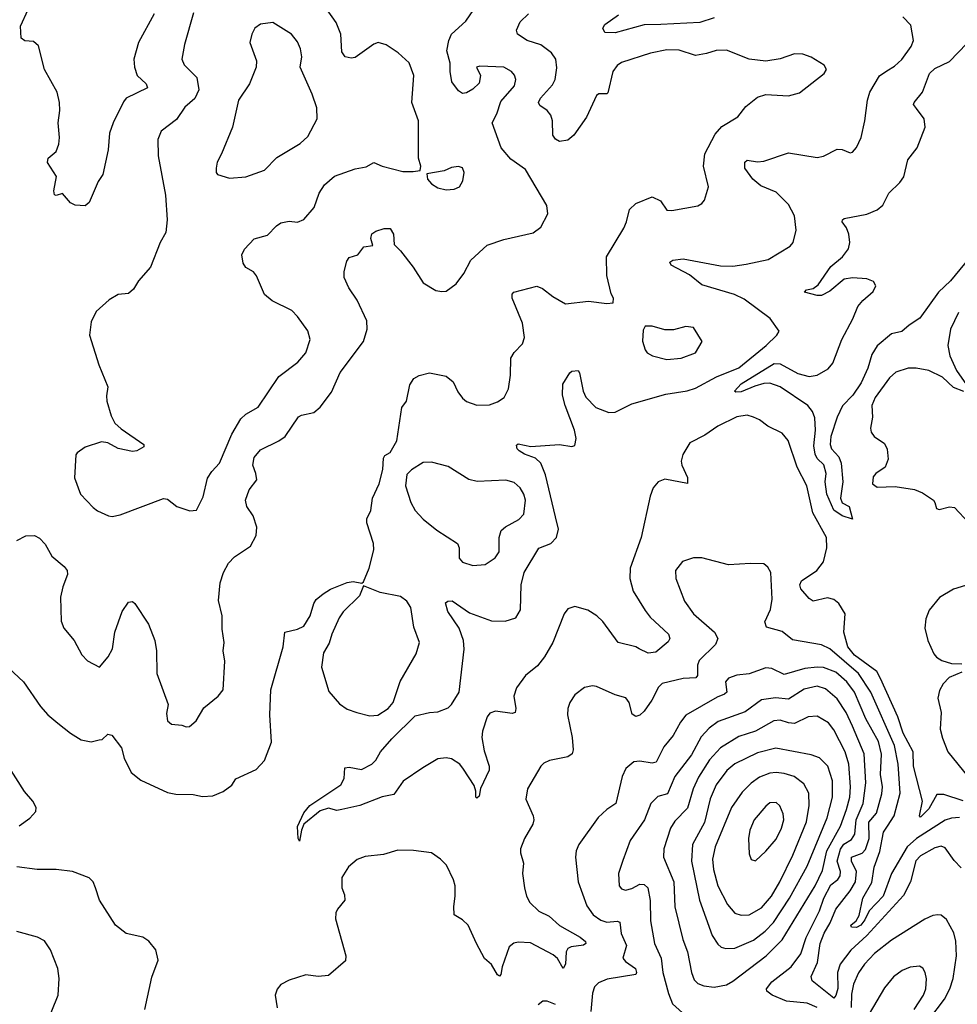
# Model space of a CAD drawing. Extents: x 2056909 to 2160450, y 827444 to 1016825.
# Tile 199 of 256: x 2066218 to 2070764, y 919591 to 924366. Entities that reach past the tile are written whole.
import ezdxf

# ---------------------------------------------------------------- set-up
doc = ezdxf.new("R2010")
doc.units = 0

msp = doc.modelspace()

# ---------------------------------------------------------------- linework, layer by layer
at = {"layer": '0CON10XD'}
for points in [[(2066665.9, 921955.9), (2066705, 921964.2), (2066915, 922043.3), (2066935, 922040), (2066980, 922005), (2067043.6, 921983.6), (2067075, 921987.5), (2067108.3, 922051.7), (2067128.3, 922141.7), (2067150, 922175), (2067187.5, 922215), (2067246.9, 922355), (2067290.4, 922429.6), (2067315, 922451.9), (2067373.6, 922486.4), (2067475, 922635.8), (2067566.2, 922705), (2067605, 922750), (2067627.1, 922815), (2067615, 922856.7), (2067565.8, 922925.8), (2067537.5, 922955), (2067441.7, 923001.7), (2067405, 923032.5), (2067367, 923123), (2067352.4, 923142.4), (2067315, 923164.3), (2067301.9, 923185), (2067295.7, 923225), (2067307.6, 923252.4), (2067355, 923302.5), (2067419.1, 923320.9), (2067463.3, 923366.7), (2067485, 923380.9), (2067525, 923389.4), (2067565, 923384), (2067595, 923396), (2067645.5, 923455), (2067670, 923525), (2067695.7, 923565), (2067743.6, 923606.4), (2067845, 923642.2), (2067898.3, 923651.7), (2067935, 923673.8), (2067975.6, 923655.6), (2068075, 923630), (2068125, 923628.8), (2068160, 923635), (2068162.5, 923655), (2068152, 923695), (2068151.1, 923875), (2068118.9, 923965), (2068129.4, 924095), (2068106.3, 924156.3), (2068053.8, 924205), (2067994.5, 924244.5), (2067955.8, 924255.8), (2067935, 924246.9), (2067845, 924182.5), (2067825, 924178.5), (2067796.2, 924186.2), (2067780.1, 924210.1), (2067775.8, 924295.8), (2067752.9, 924352.9), (2067677.9, 924457.9)], [(2066116.7, 921265), (2066237.5, 921155), (2066318.6, 921035), (2066354.6, 920994.6), (2066403.6, 920953.6), (2066463.8, 920905), (2066516.7, 920873.3), (2066565, 920864), (2066603.3, 920873.3), (2066617.5, 920875), (2066645, 920900), (2066665, 920896), (2066712.5, 920835), (2066724.4, 920785), (2066758, 920715), (2066805, 920676.9), (2066935, 920618), (2066975, 920609.2), (2067058.8, 920608.8), (2067105, 920598.8), (2067155, 920601.2), (2067205, 920623.3), (2067245.9, 920654.1), (2067265.9, 920684.1), (2067365, 920730), (2067405, 920773.3), (2067438.3, 920861.7), (2067430.6, 920995), (2067435.6, 921115), (2067496, 921325), (2067503.3, 921395), (2067565, 921410), (2067595.9, 921424.1), (2067625.8, 921474.2), (2067644, 921535), (2067655.8, 921554.2), (2067688.8, 921581.2), (2067725, 921604), (2067805, 921635.8), (2067835, 921640.8), (2067877.5, 921632.5), (2067885, 921640), (2067911.9, 921705), (2067935.7, 921795), (2067934.2, 921825), (2067900.8, 921925), (2067901.4, 921945), (2067920, 921985), (2067929.2, 922045), (2067961.2, 922115), (2067979.4, 922185), (2067981.4, 922238.6), (2067988.3, 922251.7), (2068015, 922267.5), (2068045.9, 922324.1), (2068071.2, 922485), (2068093.9, 922516.1), (2068110, 922595), (2068129.2, 922625), (2068155, 922640.5), (2068205, 922653.6), (2068286.2, 922636.2), (2068319.8, 922609.8), (2068341.7, 922561.7), (2068365, 922530), (2068385, 922514.3), (2068435, 922495.8), (2068495, 922498.6), (2068535, 922511.9), (2068567.2, 922532.8), (2068588.6, 922575), (2068597.9, 922642.1), (2068599.4, 922725), (2068615, 922751.2), (2068655, 922793.3), (2068665.7, 922824.3), (2068655, 922893.3), (2068605.8, 923015), (2068605.8, 923034.2), (2068613.8, 923045), (2068725, 923073.5), (2068752.4, 923062.4), (2068803.3, 923023.3), (2068865, 922987.8), (2068975, 923001.1), (2069065, 922990), (2069095, 922992.5), (2069097.5, 923015), (2069086.1, 923036.1), (2069063.8, 923125), (2069062.9, 923215), (2069146.7, 923355), (2069160.6, 923385), (2069174, 923446), (2069205, 923474.4), (2069285, 923506), (2069325, 923486.7), (2069355, 923442.5), (2069378.9, 923441.1), (2069505, 923462.5), (2069525, 923473.8), (2069538.7, 923491.3), (2069556.9, 923555), (2069533.5, 923655), (2069540.4, 923715), (2069589.9, 923810.1), (2069621.5, 923848.5), (2069699.2, 923895), (2069739.2, 923945), (2069795, 923990.8), (2069835, 924002.5), (2069945, 923997.1), (2069998.6, 924011.4), (2070118.8, 924105), (2070130, 924125), (2070117.5, 924145), (2070055, 924184.2), (2070015, 924199.4), (2069975, 924200.6), (2069905, 924175.6), (2069835, 924164.3), (2069754.4, 924174.4), (2069645, 924218.6), (2069595, 924216.9), (2069548, 924202), (2069495, 924192.2), (2069415, 924217.9), (2069355, 924220), (2069276.4, 924203.6), (2069135, 924158.1), (2069115, 924144.2), (2069093.5, 924115), (2069069.4, 924010.6), (2069064.1, 924005.9), (2069025, 924005.8), (2069015, 923998), (2068966.4, 923893.7), (2068905, 923805.7), (2068875, 923782.2), (2068835, 923774.4), (2068815, 923786), (2068803.3, 923805), (2068800.5, 923875), (2068792.5, 923902.5), (2068775, 923925.8), (2068739.1, 923949.1), (2068733.1, 923965), (2068743.3, 923985), (2068800.6, 924049.4), (2068813.8, 924075), (2068823, 924133), (2068817.9, 924175), (2068796.5, 924205), (2068745, 924243.1), (2068678.8, 924265), (2068631.2, 924295), (2068626.2, 924315), (2068644, 924356), (2068684.3, 924395)], [(2066205, 921840), (2066247.3, 921862.7), (2066290, 921865), (2066315, 921850.8), (2066341.4, 921821.4), (2066374.6, 921764.6), (2066434.4, 921714.4), (2066448, 921695), (2066450.8, 921675), (2066427.5, 921615), (2066415.8, 921565), (2066418.8, 921448.8), (2066432, 921415), (2066482.5, 921355), (2066519.2, 921285), (2066546.8, 921256.8), (2066605, 921226), (2066647.1, 921275), (2066668.2, 921315), (2066679.6, 921395), (2066714.6, 921495.4), (2066745, 921541.2), (2066765, 921543.8), (2066776.2, 921535), (2066843.5, 921433.5), (2066872.7, 921355), (2066881.1, 921305), (2066883.8, 921195), (2066937.5, 921045), (2066930.5, 921000.5), (2066935.5, 920965.5), (2066955, 920948.6), (2067005, 920944.2), (2067025, 920935.8), (2067041.7, 920938.3), (2067074.1, 920965.9), (2067111.7, 921028.3), (2067180, 921085), (2067204, 921115), (2067212.5, 921255), (2067204.4, 921305), (2067208.9, 921345), (2067199.7, 921409.7), (2067200.5, 921475), (2067181.7, 921548.3), (2067190.5, 921635), (2067206.5, 921685), (2067230.4, 921729.6), (2067258.9, 921761.1), (2067337.2, 921812.8), (2067364.2, 921865), (2067367.5, 921905), (2067349.8, 921959.8), (2067319.4, 922005), (2067313.1, 922035), (2067330.5, 922085), (2067367.3, 922135), (2067363.8, 922165), (2067348.2, 922205), (2067355, 922243.1), (2067385, 922280.5), (2067475, 922322.7), (2067505, 922344.6), (2067570.5, 922439.5), (2067585, 922448.2), (2067645, 922461.5), (2067675, 922487.1), (2067730.5, 922559.5), (2067772.5, 922655), (2067884.3, 922805.7), (2067902.5, 922865), (2067900.8, 922905), (2067854.2, 923005), (2067814.2, 923065), (2067792, 923115), (2067791.2, 923145), (2067803.8, 923195), (2067815, 923212.5), (2067857.5, 923225), (2067886.2, 923263.8), (2067930, 923270), (2067920, 923305), (2067925, 923326.7), (2067945, 923340), (2067985, 923352.5), (2068015, 923352.5), (2068030, 923325), (2068033.1, 923275), (2068064.6, 923244.6), (2068125.4, 923165.4), (2068175, 923089.2), (2068235, 923053.1), (2068265, 923046.9), (2068285, 923050), (2068334.2, 923085), (2068371.9, 923135), (2068405, 923200), (2068485, 923272.9), (2068565, 923299.2), (2068707.9, 923332.1), (2068745, 923360), (2068778.8, 923425), (2068774, 923465), (2068669.5, 923639.5), (2068598.9, 923688.9), (2068551.9, 923745), (2068508, 923865), (2068530.9, 923909.1), (2068550.2, 923969.8), (2068616.9, 924045), (2068622.9, 924075), (2068616.4, 924096.4), (2068602, 924115), (2068565, 924135.6), (2068448.8, 924141.2), (2068433.3, 924135), (2068452.5, 924095), (2068445, 924058.6), (2068415, 924028.8), (2068385, 924011.3), (2068365, 924008.2), (2068345, 924020), (2068313.6, 924065), (2068304.7, 924115), (2068305.7, 924155), (2068289.7, 924215), (2068298.5, 924265), (2068310.9, 924295), (2068381.7, 924358.3), (2068420, 924415)], [(2066870, 924395), (2066794.2, 924255), (2066772, 924175), (2066774.2, 924135), (2066787.5, 924095), (2066831.4, 924055), (2066838, 924035), (2066734.5, 923985.5), (2066722.1, 923967.9), (2066670.8, 923865), (2066654.3, 923815.7), (2066647.5, 923735), (2066620.8, 923615), (2066598.3, 923581.7), (2066555, 923478.8), (2066535, 923463.3), (2066487, 923467), (2066465, 923477.5), (2066425, 923522.5), (2066395, 923513.3), (2066387, 923517), (2066383.3, 923535), (2066397.1, 923605), (2066353.6, 923673.6), (2066355.8, 923695), (2066395, 923726.2), (2066408.3, 923761.7), (2066411.1, 923795), (2066404.4, 923865), (2066413.5, 923925), (2066411.8, 923965), (2066399.5, 924015), (2066339.1, 924125), (2066308.7, 924238.7), (2066285, 924260.8), (2066242.9, 924262.9), (2066225.9, 924275.9), (2066222.9, 924335), (2066259.4, 924415)], [(2067061.1, 924398.9), (2067016.5, 924245), (2067003.5, 924175), (2067015, 924147.5), (2067076.5, 924085), (2067086.4, 924025), (2067067.1, 923982.9), (2067018.3, 923941.7), (2066978.5, 923881.5), (2066904.1, 923825.9), (2066888.5, 923785), (2066889.1, 923705), (2066924.4, 923515), (2066932.5, 923395), (2066926.6, 923333.4), (2066899.2, 923285), (2066852.9, 923165), (2066795, 923098.8), (2066770.6, 923059.4), (2066745, 923038), (2066695, 923033.8), (2066652.7, 923007.3), (2066589.7, 922950.3), (2066565, 922900), (2066556.2, 922835), (2066601.3, 922691.3), (2066645.8, 922585), (2066638.8, 922541.2), (2066641.4, 922515), (2066662, 922445), (2066679.7, 922409.7), (2066710.9, 922380.9), (2066820, 922305), (2066820, 922295), (2066785.8, 922274.2), (2066765, 922272), (2066695, 922285.7), (2066645, 922314.2), (2066615, 922319.2), (2066535, 922292), (2066496.2, 922265), (2066490.8, 922255), (2066484.3, 922144.3), (2066512.5, 922065), (2066575, 922000), (2066595, 921984.2), (2066648.8, 921958.8), (2066665.9, 921955.9)], [(2069584.2, 924375), (2069515, 924352.9), (2069327.1, 924342.9), (2069245, 924340.4), (2069105, 924302.1), (2069055, 924304), (2069045.8, 924325), (2069055, 924342), (2069120.9, 924389.1)], [(2067235, 923598), (2067315, 923604.2), (2067405, 923636), (2067465, 923697.1), (2067578, 923765), (2067615, 923798.8), (2067660, 923885), (2067658.3, 923938.3), (2067635.8, 924005), (2067577.3, 924135), (2067585.5, 924185), (2067578.9, 924225), (2067565, 924258.8), (2067536, 924295), (2067445, 924352), (2067385, 924343.8), (2067358.8, 924325), (2067343.8, 924295), (2067334, 924255), (2067366.9, 924166.9), (2067364.3, 924135), (2067332.2, 924055), (2067278.9, 923975), (2067249.2, 923845), (2067195.8, 923715), (2067176.2, 923675), (2067170, 923645), (2067170, 923625), (2067177.5, 923615), (2067235, 923598)], [(2070792.5, 920577.5), (2070698.6, 920608.6), (2070665, 920607.5), (2070625, 920539.4), (2070585, 920497.5), (2070580, 920505), (2070595.5, 920575.5), (2070551.4, 920745), (2070550.3, 920815), (2070500.9, 920905), (2070475.1, 920985.1), (2070390.6, 921170.6), (2070374.1, 921204.1), (2070265, 921284.5), (2070233.3, 921325), (2070214, 921396), (2070219.5, 921485), (2070189.4, 921535), (2070165, 921554.4), (2070135, 921561.8), (2070065, 921545.7), (2070045, 921558), (2070005, 921606), (2069999.5, 921625), (2070008.6, 921645), (2070082.9, 921695), (2070115, 921735.8), (2070130.8, 921805), (2070129.6, 921855), (2070063.6, 921973.6), (2070034.7, 922105), (2069987.7, 922195), (2069944, 922325), (2069915, 922360), (2069845, 922394), (2069804.5, 922424.5), (2069775, 922438.6), (2069745, 922448.5), (2069695, 922439.2), (2069603.1, 922395), (2069539.1, 922350.8), (2069467, 922313), (2069432.8, 922257.2), (2069425.6, 922225), (2069428.1, 922205), (2069456.4, 922145), (2069455, 922116.7), (2069345, 922137.5), (2069314, 922125), (2069288.9, 922095), (2069274.7, 922055.3), (2069230.4, 921855), (2069178.2, 921705), (2069175.4, 921655.4), (2069192.9, 921595), (2069249.8, 921499.8), (2069275, 921468.1), (2069362.9, 921385), (2069370.6, 921365), (2069361.2, 921348.8), (2069301.8, 921298.2), (2069265, 921294.3), (2069222, 921315), (2069205, 921324.3), (2069120, 921345), (2069045, 921447.5), (2069015.4, 921475.4), (2068972.4, 921502.4), (2068909.1, 921519.1), (2068875, 921509.2), (2068858.5, 921485), (2068802.8, 921345), (2068763.1, 921275), (2068728.1, 921231.9), (2068669.5, 921185), (2068626.7, 921125), (2068614.3, 921085), (2068624, 921025), (2068620, 921005), (2068605, 921001.4), (2068525, 921012.5), (2068497.9, 921002.1), (2068484.3, 920985), (2068461.4, 920915), (2068458.6, 920885), (2068469.8, 920819.8), (2068494.5, 920745), (2068493.7, 920726.3), (2068452.3, 920637.7), (2068445, 920600), (2068435, 920590), (2068430, 920595), (2068430, 920625), (2068421.7, 920651.7), (2068370.2, 920730.2), (2068352.5, 920755), (2068311.1, 920781.1), (2068285, 920786.5), (2068245, 920781.1), (2068171.9, 920738.1), (2068078, 920672), (2068032, 920608), (2067975, 920597.1), (2067867.5, 920555), (2067780, 920535), (2067755, 920530), (2067715, 920542.5), (2067675, 920528.8), (2067595.9, 920464.1), (2067583.8, 920435), (2067575, 920382.5), (2067567.5, 920395), (2067565, 920452.5), (2067595, 920518.8), (2067625, 920554.3), (2067774.3, 920655), (2067790.8, 920685), (2067795, 920736.7), (2067815, 920741.4), (2067875, 920729.4), (2067924.6, 920755.4), (2067944.7, 920775.3), (2067966.8, 920815), (2068022.1, 920877.9), (2068135, 920989.4), (2068205, 921006.5), (2068245, 921008.5), (2068295, 921027.8), (2068312.2, 921045), (2068348.5, 921105), (2068373.2, 921313.2), (2068369.4, 921355), (2068348.9, 921415), (2068294.4, 921495), (2068281.7, 921538.3), (2068293.6, 921546.4), (2068315, 921547.5), (2068398.6, 921488.6), (2068505, 921450), (2068571.4, 921448.6), (2068624, 921465), (2068646.2, 921503.8), (2068649.7, 921625), (2068664, 921685), (2068735, 921803.3), (2068793.9, 921826.1), (2068820.6, 921855), (2068830.5, 921895), (2068816.2, 921955), (2068767.8, 922157.8), (2068744.5, 922214.5), (2068719.3, 922239.3), (2068665, 922259.2), (2068640, 922275), (2068630, 922285), (2068627, 922303), (2068635, 922308.8), (2068695.5, 922295.5), (2068835, 922305.4), (2068895, 922296), (2068910, 922300), (2068915.7, 922334.3), (2068907.3, 922375), (2068861.8, 922495), (2068850, 922545), (2068851.4, 922598.6), (2068885, 922653.3), (2068895, 922661.2), (2068925, 922663.8), (2068932.7, 922652.7), (2068949.6, 922565), (2068962.7, 922535), (2069010.6, 922485), (2069075, 922461.5), (2069105, 922462.3), (2069185, 922503.4), (2069350.1, 922549.9), (2069453.7, 922566.3), (2069495, 922578.8), (2069595.6, 922634.4), (2069705, 922677.1), (2069837.5, 922785), (2069888.8, 922835), (2069900, 922855), (2069856, 922916), (2069730.5, 923010.5), (2069682.7, 923032.7), (2069525, 923080.3), (2069465, 923127.9), (2069376.2, 923175), (2069370.3, 923189.7), (2069385, 923198.9), (2069435, 923206.2), (2069615, 923172.5), (2069675, 923170.3), (2069740.4, 923179.6), (2069847, 923203), (2069953.2, 923266.8), (2069967.5, 923285), (2069982.5, 923345), (2069974.3, 923415), (2069945, 923468.8), (2069885, 923528.6), (2069810.8, 923560.8), (2069772.2, 923592.2), (2069733.1, 923645), (2069733.8, 923675), (2069745, 923683.8), (2069795, 923676.5), (2069825, 923679.5), (2069945, 923719.5), (2070085, 923697.5), (2070115, 923703.8), (2070181.7, 923738.3), (2070205, 923736.2), (2070245, 923720), (2070255, 923723.8), (2070275, 923746.2), (2070297.8, 923795), (2070315.6, 923875), (2070328.1, 923975), (2070340, 924015), (2070386.1, 924093.9), (2070421.8, 924118.2), (2070459.8, 924140.2), (2070495, 924172), (2070540, 924235), (2070550.6, 924265), (2070539.1, 924339.1), (2070500.2, 924380.2)], [(2070820.3, 923209.7), (2070731.2, 923098.8), (2070672.7, 923045), (2070582.3, 922917.7), (2070529.5, 922885), (2070495, 922853.6), (2070445, 922842.5), (2070375, 922783.6), (2070348.5, 922741.5), (2070329.5, 922675), (2070297, 922605), (2070257.5, 922545), (2070207.1, 922492.9), (2070181.2, 922438.8), (2070150.9, 922345), (2070147.1, 922305), (2070154.5, 922285), (2070188.8, 922245), (2070201.1, 922215), (2070208.1, 922125), (2070196.7, 922045), (2070205, 922022.5), (2070238.8, 922005), (2070256.1, 921943.9), (2070205, 921959.4), (2070165, 921986.9), (2070131.8, 922065), (2070122.8, 922125), (2070127.9, 922165), (2070117, 922207), (2070085, 922238.1), (2070075, 922258.8), (2070068.8, 922298.8), (2070076.7, 922375), (2070072.4, 922435), (2070062.2, 922465), (2070039.2, 922495), (2069905, 922584.7), (2069855, 922603.3), (2069825, 922601.5), (2069781.6, 922588.4), (2069715, 922560.8), (2069689.3, 922559.3), (2069683.8, 922565), (2069715, 922600.5), (2069875, 922698.5), (2069905, 922697.4), (2069990, 922650), (2070045, 922635.2), (2070085, 922642.5), (2070137.2, 922672.8), (2070159.6, 922700.4), (2070204, 922815), (2070257.2, 922915), (2070281.6, 922975), (2070305, 923004.5), (2070355, 923048), (2070368, 923075), (2070356.8, 923096.8), (2070325, 923109.4), (2070255, 923114.4), (2070215, 923108.1), (2070145, 923048.5), (2070105, 923028.2), (2070085, 923027.5), (2070022.5, 923045), (2070032.5, 923055), (2070065, 923062), (2070089.8, 923080.2), (2070151.2, 923168.8), (2070207.8, 923215), (2070236.9, 923255), (2070242.2, 923285), (2070237.8, 923325), (2070226.4, 923356.4), (2070206.2, 923385), (2070206.7, 923395), (2070215, 923401.2), (2070325, 923422.2), (2070375, 923443.1), (2070403.1, 923466.9), (2070432.2, 923525), (2070484.4, 923575.6), (2070505, 923604.5), (2070524, 923686), (2070568.7, 923745), (2070607.3, 923845), (2070602.7, 923885), (2070565.3, 923935.3), (2070551.9, 923955), (2070554.3, 923965), (2070595.6, 924014.4), (2070628.4, 924105), (2070655, 924129.1), (2070725, 924162.9), (2070809.3, 924250.7)], [(2068285, 923541.2), (2068325, 923543.3), (2068350, 923555), (2068365.9, 923584.1), (2068373.3, 923625), (2068365, 923646.7), (2068345, 923653.3), (2068311.7, 923648.3), (2068276.4, 923633.6), (2068191.7, 923618.3), (2068195, 923592.5), (2068215, 923570), (2068245, 923550), (2068285, 923541.2)], [(2070769.4, 922945), (2070730, 922865), (2070717.8, 922785), (2070726.7, 922735), (2070758.9, 922665), (2070807.5, 922595)], [(2069355, 922717.5), (2069425, 922724.4), (2069495, 922750), (2069527.5, 922805), (2069485, 922872.5), (2069448.3, 922878.3), (2069388.3, 922861.7), (2069345, 922861.2), (2069285, 922878.8), (2069250.7, 922879.3), (2069240.7, 922859.3), (2069237, 922807), (2069250, 922765), (2069260.5, 922750.5), (2069285.9, 922735.9), (2069355, 922717.5)], [(2070795, 922563.3), (2070745, 922582.5), (2070691.4, 922631.4), (2070625, 922664.4), (2070564.5, 922675.5), (2070525, 922675.5), (2070465, 922655.6), (2070435, 922629.4), (2070365, 922533.1), (2070350, 922495), (2070352.6, 922437.4), (2070343.1, 922385), (2070345.7, 922365), (2070360, 922345), (2070410.9, 922310.9), (2070423, 922283), (2070429.2, 922235), (2070413.3, 922195), (2070368.8, 922165), (2070355, 922148.8), (2070352.9, 922115), (2070375, 922098.1), (2070462.3, 922102.3), (2070556.8, 922086.8), (2070595, 922071.2), (2070647.5, 922035), (2070653.9, 922023.9), (2070663.3, 921995), (2070675, 921990), (2070725, 922003.8), (2070749.7, 921999.7), (2070818.8, 921925)], [(2068415, 921718.8), (2068475, 921723.8), (2068523.6, 921756.4), (2068541.9, 921785), (2068543.3, 921855), (2068552, 921888), (2068573, 921907), (2068637.7, 921942.3), (2068662.4, 921967.6), (2068670.4, 922035), (2068662.1, 922065), (2068644.4, 922095), (2068615, 922121.1), (2068575, 922133.1), (2068435.6, 922125.6), (2068395.5, 922135.5), (2068295, 922199.4), (2068215, 922220), (2068175, 922218.8), (2068117.7, 922182.3), (2068095, 922160), (2068088.8, 922105), (2068114.2, 922025), (2068135.7, 921985), (2068175, 921942.9), (2068239.7, 921889.7), (2068340, 921825), (2068348.8, 921805), (2068348.8, 921755), (2068364.2, 921734.2), (2068415, 921718.8)], [(2070775, 920496.4), (2070736, 920494), (2070705, 920483), (2070565.8, 920394.2), (2070520.9, 920355), (2070445.2, 920225), (2070404.3, 920115), (2070336, 920044), (2070315, 920000), (2070295.3, 919975), (2070275, 919963.3), (2070250, 919965), (2070248, 919975), (2070273.8, 919996.2), (2070288.2, 920021.8), (2070305, 920105.6), (2070348.5, 920181.5), (2070361.1, 920255), (2070387.7, 920332.3), (2070405.2, 920425), (2070426, 920454), (2070456.9, 920505), (2070486.5, 920615), (2070477, 920755), (2070459.8, 920845), (2070345, 921104.6), (2070284, 921195), (2070145, 921314.7), (2070105, 921333.2), (2069965, 921358.5), (2069915, 921398.2), (2069839.1, 921419.1), (2069830.5, 921445), (2069858.2, 921505), (2069865.5, 921555), (2069859.2, 921685), (2069845, 921711.2), (2069825, 921726.2), (2069761.5, 921728.5), (2069655, 921721.8), (2069525, 921755.5), (2069485, 921756.4), (2069432, 921738), (2069398, 921695), (2069399.2, 921655), (2069441.9, 921545), (2069485, 921484.4), (2069586, 921396), (2069603.1, 921365), (2069591.4, 921335), (2069511.6, 921258.4), (2069504.6, 921235), (2069503.5, 921185), (2069496.7, 921173.3), (2069435, 921170), (2069333, 921147), (2069315, 921128), (2069282.9, 921065), (2069245, 921011.9), (2069225, 920992.2), (2069205, 920985.7), (2069188, 920998), (2069172.2, 921055), (2069156.4, 921076.4), (2069105, 921091.5), (2069015, 921132.2), (2068995, 921134.4), (2068956.4, 921126.4), (2068908.7, 921091.3), (2068885.8, 921055), (2068875.6, 921024.4), (2068874.5, 920995), (2068896.9, 920885), (2068901.9, 920825), (2068896, 920805), (2068875, 920791.1), (2068786.5, 920773.5), (2068759.7, 920760.3), (2068744.2, 920745), (2068680.8, 920635), (2068672.5, 920585), (2068706.9, 920505), (2068710, 920485), (2068705.6, 920465), (2068665.6, 920395), (2068645.6, 920345), (2068645.6, 920325), (2068660.8, 920275), (2068655.6, 920225), (2068665.5, 920155), (2068675.4, 920115.4), (2068691.1, 920085), (2068735, 920042.5), (2068785, 920017.5), (2068835, 919973.1), (2068935, 919916.9), (2068961.1, 919895), (2068962.9, 919885), (2068952, 919878), (2068891.1, 919868.9), (2068875, 919860.5), (2068868, 919845), (2068864.4, 919785.6)], [(2067915, 920990), (2067955, 920993.1), (2068004.5, 921025.5), (2068029.5, 921055), (2068063.2, 921156.8), (2068140.3, 921289.7), (2068156, 921345), (2068129.7, 921419.7), (2068114.4, 921515), (2068095.6, 921545), (2068065, 921568.5), (2067965, 921587.3), (2067885, 921620), (2067865, 921571.2), (2067786.7, 921493.3), (2067767.1, 921465), (2067731.4, 921385), (2067718.7, 921341.3), (2067690.8, 921295), (2067680.8, 921225), (2067717.3, 921107.3), (2067768.3, 921048.3), (2067805, 921022.5), (2067852.5, 921005), (2067915, 920990)], [(2070825, 921628.6), (2070745, 921603.2), (2070676.9, 921563.1), (2070627.6, 921502.4), (2070610.4, 921459.6), (2070606.2, 921415), (2070620.9, 921355), (2070649.6, 921289.6), (2070663.4, 921273.4), (2070688.7, 921258.7), (2070735, 921243.9), (2070785, 921241.5)], [(2070782.2, 920252.2), (2070748.3, 920288.3), (2070705, 920350), (2070685, 920357.1), (2070655, 920348.7), (2070585, 920311.2), (2070563, 920287), (2070536.2, 920185), (2070502.3, 920117.7), (2070325.7, 919925), (2070247.2, 919852.8), (2070196.2, 919785), (2070182.1, 919745), (2070185, 919668), (2070175, 919633.3), (2070165, 919620), (2070059.4, 919705), (2070055.5, 919725), (2070086.1, 919793.9), (2070099, 919885), (2070118.3, 919935), (2070147.6, 919985), (2070175, 920051.5), (2070245, 920140.3), (2070269.3, 920185), (2070275.6, 920235), (2070250.4, 920285), (2070251.1, 920305), (2070302.9, 920322.9), (2070318.4, 920341.6), (2070335.7, 920394.3), (2070335.5, 920474.5), (2070371.8, 920518.2), (2070398.5, 920611.5), (2070401.7, 920645), (2070392, 920705), (2070396.9, 920803.1), (2070381.2, 920865), (2070320.8, 920975), (2070264.6, 921104.6), (2070228.4, 921155), (2070175, 921200.8), (2070115, 921223.8), (2070085, 921226.2), (2070025, 921218.6), (2069925, 921189.7), (2069865, 921219.6), (2069835, 921221.8), (2069755, 921192.7), (2069695, 921186.1), (2069655, 921172.7), (2069639.6, 921155), (2069646.2, 921105), (2069635.6, 921094.4), (2069599.7, 921080.3), (2069447.9, 920992.1), (2069421.2, 920958.8), (2069386.7, 920895), (2069340.6, 920839.4), (2069304.5, 920765.5), (2069285, 920760), (2069225, 920769.4), (2069195, 920766.9), (2069156, 920735), (2069139.2, 920695), (2069108.9, 920565), (2069064.5, 920535.5), (2069023.2, 920496.8), (2068929.2, 920365), (2068915.6, 920335), (2068913.3, 920305), (2068925.8, 920184.2), (2068967.4, 920067.4), (2068998.5, 920025), (2069035, 919999.2), (2069065, 919988.9), (2069115, 919994.4), (2069128.3, 919988.3), (2069134.1, 919934.1), (2069160, 919875), (2069142.5, 919815), (2069155, 919797.8), (2069203.5, 919765), (2069209.1, 919745), (2069205.4, 919734.6), (2069066.9, 919713.1), (2069024.7, 919695.3), (2069005.3, 919674.7), (2068995.3, 919644.7), (2068986.8, 919555)], [(2070785, 921200.8), (2070724, 921175), (2070694.3, 921145), (2070677, 921113), (2070669.1, 921075), (2070684.6, 921005), (2070680.4, 920925), (2070691.1, 920881.1), (2070717.5, 920815), (2070813.9, 920695)], [(2070084.8, 919574.8), (2070035.6, 919595.6), (2069935, 919605.8), (2069865.3, 919635.3), (2069840.6, 919655), (2069838.5, 919665), (2069865, 919699.1), (2069957.4, 919772.6), (2070005.3, 919835), (2070031.5, 919915), (2070096.2, 920043.8), (2070116, 920105), (2070150.6, 920169.4), (2070184.6, 920195.4), (2070196.4, 920213.6), (2070197.5, 920235), (2070181.3, 920285), (2070196.8, 920343.2), (2070212.9, 920367.1), (2070249.9, 920390.1), (2070267.6, 920415), (2070272.6, 920485), (2070307.8, 920565), (2070320.7, 920665), (2070311.9, 920805), (2070255, 920939.5), (2070225, 921005.4), (2070181.4, 921071.4), (2070125, 921120.3), (2070085, 921134.2), (2070020.8, 921119.2), (2069945, 921071.2), (2069882.4, 921077.6), (2069815, 921067.2), (2069735, 921008.4), (2069605, 920962.7), (2069559.9, 920930.1), (2069522.1, 920887.9), (2069475, 920800.9), (2069394.4, 920695.6), (2069357.9, 920612.1), (2069311.3, 920598.7), (2069278.5, 920565), (2069247.3, 920485), (2069178.2, 920385), (2069141.7, 920288.3), (2069120.9, 920225), (2069124.4, 920165), (2069135, 920151.4), (2069154.6, 920144.6), (2069185, 920152.3), (2069225, 920172.9), (2069245, 920171.1), (2069263.8, 920155), (2069274.7, 920094.7), (2069276.9, 919995), (2069296.2, 919885), (2069328, 919815), (2069336.7, 919745), (2069363.8, 919643.8), (2069383.2, 919593.2), (2069446.9, 919535)], [(2069585, 919674.5), (2069645, 919685.6), (2069675, 919702.2), (2069837.3, 919825), (2069915, 919902.9), (2070075, 920164.6), (2070110.5, 920239.5), (2070130.5, 920335), (2070198.1, 920455), (2070226.2, 920535), (2070243, 920595), (2070246.6, 920645), (2070237.6, 920755), (2070220.3, 920815), (2070165, 920921.1), (2070138.8, 920955), (2070085, 920988.5), (2070040, 920985), (2069975, 920953.1), (2069945.3, 920955.3), (2069905, 920968.2), (2069874.2, 920965), (2069785, 920915.3), (2069705, 920889.1), (2069615, 920834.7), (2069563, 920777), (2069508.2, 920691.8), (2069482.6, 920635), (2069455, 920541.1), (2069395, 920478.9), (2069373.2, 920445), (2069340.4, 920345), (2069339.6, 920305), (2069389.7, 920185), (2069395, 920063.3), (2069433.2, 919905), (2069455.8, 919845), (2069474.6, 919745), (2069488.7, 919708.7), (2069505, 919691.5), (2069535, 919680.4), (2069585, 919674.5)], [(2069642, 919862), (2069685, 919863.1), (2069775, 919901.6), (2069832.8, 919945), (2069872.5, 919987.5), (2069949.6, 920105), (2070035, 920260.9), (2070132.6, 920495), (2070158.2, 920595), (2070157.8, 920675), (2070135.2, 920745.2), (2070095, 920786.4), (2070055, 920800), (2069883.5, 920833.5), (2069795, 920809.5), (2069685, 920757.3), (2069646.1, 920725), (2069594.7, 920655), (2069565, 920587.5), (2069538.2, 920471.8), (2069479.1, 920365), (2069475.8, 920285), (2069514.1, 920095), (2069574.6, 919925), (2069602.1, 919882.1), (2069618.2, 919868.2), (2069642, 919862)], [(2066215, 920456), (2066266.8, 920493.2), (2066296.2, 920525), (2066298, 920545), (2066282, 920575), (2066241.9, 920621.9), (2066157.1, 920755)], [(2069715, 920023.6), (2069755, 920024.5), (2069815, 920059.2), (2069862.5, 920115), (2069903.7, 920185), (2069965.8, 920314.2), (2070032.2, 920475), (2070045.3, 920555), (2070043.2, 920615), (2070020.1, 920660.1), (2069972.5, 920695), (2069925, 920710.4), (2069885, 920715.4), (2069855, 920711.3), (2069805, 920692.7), (2069765, 920663.8), (2069720.7, 920619.3), (2069668.2, 920545), (2069589.3, 920355), (2069577.4, 920295), (2069581.1, 920245), (2069603.5, 920165), (2069648.8, 920075), (2069685, 920032.5), (2069715, 920023.6)], [(2069785, 920286.7), (2069835, 920332.5), (2069885, 920391.9), (2069910.9, 920445), (2069922.2, 920485), (2069919.5, 920515), (2069903.9, 920553.9), (2069885, 920569.1), (2069855, 920567.1), (2069835, 920552.2), (2069778.2, 920485), (2069757.3, 920435), (2069751.9, 920395), (2069755, 920320), (2069765, 920292.5), (2069785, 920286.7)], [(2068864.4, 919785.6), (2068852.5, 919765), (2068825, 919812), (2068805, 919831.2), (2068695, 919888.9), (2068635, 919892.5), (2068613.2, 919886.8), (2068591.3, 919868.7), (2068557.4, 919772.6), (2068551.2, 919735), (2068545, 919726.7), (2068535, 919733.8), (2068505, 919784.2), (2068472.2, 919812.2), (2068432.1, 919885), (2068393.1, 919975), (2068365, 920000.8), (2068324, 920024), (2068322.2, 920065), (2068330, 920115), (2068328.9, 920165), (2068321.1, 920195), (2068287.5, 920265), (2068258.8, 920295), (2068215, 920326), (2068127, 920337), (2068051.7, 920338.3), (2067982.1, 920317.9), (2067893.2, 920306.8), (2067855, 920292.9), (2067812.1, 920257.9), (2067780, 920205), (2067779.4, 920155), (2067792.1, 920122.1), (2067794.1, 920095.9), (2067758.8, 920051.2), (2067751.2, 920035), (2067750, 920005), (2067799.2, 919825), (2067798.1, 919801.9), (2067715, 919730), (2067665, 919726.2), (2067605, 919733.8), (2067525, 919707.5), (2067483.9, 919686.1), (2067466.4, 919663.6), (2067456.7, 919635), (2067466.4, 919573.6)], [(2066824.3, 919565), (2066858.3, 919721.7), (2066890, 919805), (2066878.8, 919855), (2066845, 919896.7), (2066815, 919916.2), (2066735, 919934), (2066682, 919975), (2066605.8, 920095), (2066585.7, 920155), (2066574.4, 920184.4), (2066555, 920204), (2066475, 920234.4), (2066394.5, 920244.5), (2066303.6, 920243.6), (2066205, 920256.9)], [(2070625.9, 919515), (2070701.1, 919615), (2070727.1, 919665), (2070744.3, 919715.7), (2070759.4, 919825), (2070756.8, 919896.8), (2070747.4, 919937.4), (2070711.1, 920001.1), (2070685, 920022.5), (2070670, 920025), (2070645, 920021.5), (2070605.9, 920004.1), (2070445, 919901.5), (2070362.5, 919837.5), (2070313.1, 919785), (2070285, 919743.1), (2070261.1, 919688.9), (2070251, 919639), (2070249.8, 919575)], [(2066216.7, 919295), (2066261.2, 919375), (2066315, 919433.8), (2066340, 919475), (2066404.2, 919635), (2066410, 919715), (2066403.8, 919765), (2066368, 919855), (2066338.3, 919898.3), (2066305, 919916), (2066205, 919944)], [(2070554.7, 919565.3), (2070599.6, 919635), (2070611.2, 919665), (2070614.5, 919714.5), (2070608.1, 919745), (2070596.6, 919766.6), (2070580, 919775), (2070535, 919771.4), (2070496, 919755), (2070455, 919724.3), (2070410.2, 919669.8), (2070299.3, 919480.7)], [(2068815, 919589.4), (2068775, 919606), (2068754.1, 919605.9), (2068731.2, 919588.8)]]:
    msp.add_lwpolyline(points, dxfattribs=at)

doc.saveas('drawing.dxf')
